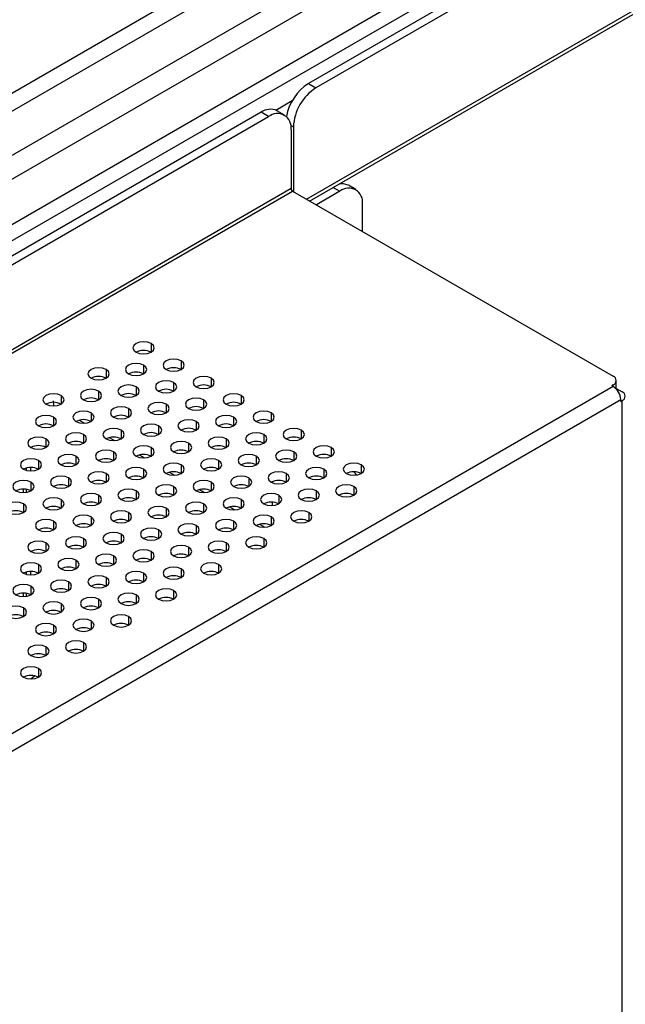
# Model space of a CAD drawing. Header units: millimetres. Extents: x 0 to 1118, y 0 to 864.
# Tile 231 of 254: x 959 to 969, y 729 to 744. Entities that reach past the tile are written whole.
import ezdxf

# ---------------------------------------------------------------- set-up
doc = ezdxf.new("R2010")
doc.units = ezdxf.units.MM

msp = doc.modelspace()

# ---------------------------------------------------------------- linework, layer by layer
at = {"color": 7, "linetype": 'Continuous', "lineweight": 25}
for p, q in [((992.79, 759.728), (963.775, 742.978)), ((992.908, 759.66), (963.893, 742.91)), ((963.795, 741.134), (993.227, 758.125)), ((971.659, 750.063), (948.752, 736.839)), ((948.84, 736.611), (971.747, 749.835)), ((969.394, 747.779), (949.247, 736.149)), ((949.366, 735.845), (968.749, 747.034)), ((967.556, 745.633), (942.363, 731.09)), ((967.632, 745.422), (942.439, 730.878)), ((963.775, 742.978), (963.893, 742.91)), ((963.032, 742.528), (897.743, 704.837)), ((963.15, 742.46), (963.032, 742.528)), ((963.4, 742.484), (963.282, 742.552)), ((897.861, 704.769), (963.15, 742.46)), ((963.504, 742.255), (963.504, 741.33)), ((963.539, 742.298), (963.539, 741.282)), ((963.504, 741.33), (897.507, 703.231)), ((897.531, 703.19), (963.527, 741.289)), ((963.527, 741.289), (968.56, 738.384)), ((964.27, 741.288), (963.9, 741.074)), ((964.52, 741.313), (964.402, 741.381)), ((964.623, 740.656), (964.623, 741.084)), ((968.56, 738.221), (902.846, 700.285)), ((968.56, 738.248), (968.536, 738.234)), ((968.536, 738.234), (968.56, 738.221)), ((968.608, 738.18), (968.608, 738.316)), ((968.608, 738.193), (968.701, 738.139)), ((902.964, 700.081), (968.677, 738.017)), ((968.677, 737.989), (968.677, 738.017)), ((968.677, 737.989), (968.701, 738.003)), ((968.701, 656.921), (968.701, 738.003)), ((959.349, 736.906), (959.349, 736.944)), ((959.42, 736.897), (959.42, 736.953)), ((963.209, 736.729), (963.209, 736.712)), ((959.296, 736.613), (959.296, 736.556)), ((959.349, 736.56), (959.349, 736.609)), ((959.42, 736.584), (959.42, 736.585)), ((963.209, 736.408), (963.209, 736.353)), ((959.296, 736.248), (959.296, 736.241)), ((959.349, 735.273), (959.349, 735.311)), ((959.42, 735.264), (959.42, 735.32)), ((959.296, 734.98), (959.296, 734.924)), ((959.349, 734.927), (959.349, 734.976)), ((959.42, 734.951), (959.42, 734.952))]:
    msp.add_line(p, q, dxfattribs=at)
at = {"color": 8, "linetype": 'Continuous', "lineweight": 25}
for p, q in [((963.746, 741.163), (993.261, 758.201)), ((963.265, 742.561), (963.522, 742.71)), ((963.499, 742.321), (963.539, 742.298)), ((964.165, 741.348), (964.27, 741.288)), ((961.306, 738.898), (961.306, 738.762)), ((960.599, 738.49), (960.599, 738.353)), ((961.188, 738.558), (961.188, 738.421)), ((961.777, 738.626), (961.777, 738.49)), ((962.249, 738.353), (962.249, 738.217)), ((961.07, 738.217), (961.07, 738.081)), ((961.659, 738.285), (961.659, 738.149)), ((968.56, 738.221), (968.56, 738.248)), ((959.892, 738.081), (959.892, 737.945)), ((960.481, 738.149), (960.481, 738.013)), ((962.72, 738.081), (962.72, 737.945)), ((959.78, 737.918), (959.773, 738)), ((960.952, 737.877), (960.952, 737.741)), ((961.542, 737.945), (961.542, 737.809)), ((962.131, 738.013), (962.131, 737.877)), ((959.774, 737.741), (959.774, 737.605)), ((960.363, 737.809), (960.363, 737.673)), ((962.602, 737.741), (962.602, 737.605)), ((963.191, 737.809), (963.191, 737.673)), ((960.178, 737.693), (960.261, 737.645)), ((961.424, 737.605), (961.424, 737.469)), ((962.013, 737.673), (962.013, 737.537)), ((959.656, 737.401), (959.656, 737.265)), ((960.245, 737.469), (960.245, 737.333)), ((960.65, 737.421), (960.733, 737.373)), ((960.834, 737.537), (960.834, 737.401)), ((962.484, 737.401), (962.484, 737.265)), ((963.074, 737.469), (963.074, 737.333)), ((963.663, 737.537), (963.663, 737.401)), ((961.306, 737.265), (961.306, 737.129)), ((961.895, 737.333), (961.895, 737.197)), ((964.134, 737.265), (964.134, 737.129)), ((960.127, 737.129), (960.127, 736.993)), ((960.717, 737.197), (960.717, 737.061)), ((961.121, 737.149), (961.204, 737.101)), ((962.956, 737.129), (962.956, 736.993)), ((963.545, 737.197), (963.545, 737.061)), ((959.538, 737.061), (959.538, 736.925)), ((961.777, 736.993), (961.777, 736.857)), ((962.366, 737.061), (962.366, 736.925)), ((964.606, 736.993), (964.606, 736.857)), ((960.009, 736.789), (960.009, 736.653)), ((960.599, 736.857), (960.599, 736.721)), ((961.188, 736.925), (961.188, 736.789)), ((961.592, 736.877), (961.675, 736.829)), ((962.838, 736.789), (962.838, 736.653)), ((963.427, 736.857), (963.427, 736.721)), ((964.016, 736.925), (964.016, 736.789)), ((959.42, 736.721), (959.42, 736.585)), ((961.659, 736.653), (961.659, 736.517)), ((962.249, 736.721), (962.249, 736.585)), ((964.488, 736.653), (964.488, 736.517)), ((960.481, 736.517), (960.481, 736.38)), ((961.07, 736.585), (961.07, 736.448)), ((962.064, 736.605), (962.146, 736.557)), ((963.309, 736.517), (963.309, 736.38)), ((963.899, 736.585), (963.899, 736.448)), ((959.302, 736.38), (959.302, 736.244)), ((959.892, 736.448), (959.892, 736.312)), ((962.131, 736.38), (962.131, 736.244)), ((962.535, 736.332), (962.618, 736.285)), ((962.72, 736.448), (962.72, 736.312)), ((960.363, 736.176), (960.363, 736.04)), ((960.952, 736.244), (960.952, 736.108)), ((961.542, 736.312), (961.542, 736.176)), ((963.191, 736.176), (963.191, 736.04)), ((963.781, 736.244), (963.781, 736.108)), ((959.774, 736.108), (959.774, 735.972)), ((962.013, 736.04), (962.013, 735.904)), ((962.602, 736.108), (962.602, 735.972)), ((963.006, 736.06), (963.089, 736.013)), ((960.834, 735.904), (960.834, 735.768)), ((961.424, 735.972), (961.424, 735.836)), ((959.656, 735.768), (959.656, 735.632)), ((960.245, 735.836), (960.245, 735.7)), ((961.895, 735.7), (961.895, 735.564)), ((962.484, 735.768), (962.484, 735.632)), ((963.074, 735.836), (963.074, 735.7)), ((960.717, 735.564), (960.717, 735.428)), ((961.306, 735.632), (961.306, 735.496)), ((959.538, 735.428), (959.538, 735.292)), ((960.127, 735.496), (960.127, 735.36)), ((962.366, 735.428), (962.366, 735.292)), ((961.188, 735.292), (961.188, 735.156)), ((961.777, 735.36), (961.777, 735.224)), ((959.42, 735.088), (959.42, 734.952)), ((960.009, 735.156), (960.009, 735.02)), ((960.599, 735.224), (960.599, 735.088)), ((961.07, 734.952), (961.07, 734.816)), ((961.659, 735.02), (961.659, 734.884)), ((959.892, 734.816), (959.892, 734.68)), ((960.481, 734.884), (960.481, 734.748)), ((959.302, 734.748), (959.302, 734.612)), ((959.774, 734.475), (959.774, 734.339)), ((960.363, 734.544), (960.363, 734.407)), ((960.952, 734.612), (960.952, 734.475)), ((960.245, 734.203), (960.245, 734.067)), ((959.656, 734.135), (959.656, 733.999)), ((959.538, 733.795), (959.538, 733.659)), ((959.42, 733.631), (959.477, 733.681))]:
    msp.add_line(p, q, dxfattribs=at)
at = {"color": 7, "linetype": 'Continuous', "lineweight": 25, "flags": 128}
for points in [[(961.306, 738.898), (961.252, 738.919), (961.188, 738.926), (961.124, 738.919), (961.07, 738.898), (961.034, 738.866), (961.021, 738.83), (961.034, 738.793), (961.07, 738.762)], [(961.07, 738.762), (961.124, 738.741), (961.188, 738.733), (961.252, 738.741), (961.306, 738.762), (961.342, 738.793), (961.355, 738.83), (961.342, 738.866), (961.306, 738.898)], [(961.777, 738.626), (961.723, 738.646), (961.659, 738.654), (961.596, 738.646), (961.542, 738.626), (961.505, 738.594), (961.493, 738.558), (961.505, 738.521), (961.542, 738.49)], [(960.599, 738.49), (960.545, 738.51), (960.481, 738.518), (960.417, 738.51), (960.363, 738.49), (960.327, 738.458), (960.314, 738.421), (960.327, 738.385), (960.363, 738.353)], [(960.363, 738.353), (960.417, 738.333), (960.481, 738.325), (960.545, 738.333), (960.599, 738.353), (960.635, 738.385), (960.648, 738.421), (960.635, 738.458), (960.599, 738.49)], [(961.188, 738.558), (961.134, 738.578), (961.07, 738.586), (961.006, 738.578), (960.952, 738.558), (960.916, 738.526), (960.903, 738.49), (960.916, 738.453), (960.952, 738.421)], [(960.952, 738.421), (961.006, 738.401), (961.07, 738.393), (961.134, 738.401), (961.188, 738.421), (961.224, 738.453), (961.237, 738.49), (961.224, 738.526), (961.188, 738.558)], [(961.542, 738.49), (961.596, 738.469), (961.659, 738.461), (961.723, 738.469), (961.777, 738.49), (961.813, 738.521), (961.826, 738.558), (961.813, 738.594), (961.777, 738.626)], [(962.249, 738.353), (962.195, 738.374), (962.131, 738.382), (962.067, 738.374), (962.013, 738.353), (961.977, 738.322), (961.964, 738.285), (961.977, 738.249), (962.013, 738.217)], [(962.013, 738.217), (962.067, 738.197), (962.131, 738.189), (962.195, 738.197), (962.249, 738.217), (962.285, 738.249), (962.297, 738.285), (962.285, 738.322), (962.249, 738.353)], [(960.481, 738.149), (960.427, 738.17), (960.363, 738.178), (960.299, 738.17), (960.245, 738.149), (960.209, 738.118), (960.196, 738.081), (960.209, 738.044), (960.245, 738.013)], [(961.07, 738.217), (961.016, 738.238), (960.952, 738.246), (960.888, 738.238), (960.834, 738.217), (960.798, 738.186), (960.786, 738.149), (960.798, 738.113), (960.834, 738.081)], [(960.834, 738.081), (960.888, 738.06), (960.952, 738.053), (961.016, 738.06), (961.07, 738.081), (961.106, 738.113), (961.119, 738.149), (961.106, 738.186), (961.07, 738.217)], [(961.659, 738.285), (961.605, 738.306), (961.542, 738.314), (961.478, 738.306), (961.424, 738.285), (961.388, 738.254), (961.375, 738.217), (961.388, 738.181), (961.424, 738.149)], [(961.424, 738.149), (961.478, 738.128), (961.542, 738.121), (961.605, 738.128), (961.659, 738.149), (961.695, 738.181), (961.708, 738.217), (961.695, 738.254), (961.659, 738.285)], [(959.892, 738.081), (959.838, 738.102), (959.774, 738.109), (959.71, 738.102), (959.656, 738.081), (959.62, 738.05), (959.607, 738.013), (959.62, 737.976), (959.656, 737.945)], [(959.656, 737.945), (959.71, 737.924), (959.774, 737.917), (959.838, 737.924), (959.892, 737.945), (959.928, 737.976), (959.94, 738.013), (959.928, 738.05), (959.892, 738.081)], [(960.245, 738.013), (960.299, 737.992), (960.363, 737.985), (960.427, 737.992), (960.481, 738.013), (960.517, 738.044), (960.53, 738.081), (960.517, 738.118), (960.481, 738.149)], [(962.131, 738.013), (962.077, 738.034), (962.013, 738.041), (961.949, 738.034), (961.895, 738.013), (961.859, 737.982), (961.846, 737.945), (961.859, 737.908), (961.895, 737.877)], [(962.72, 738.081), (962.666, 738.102), (962.602, 738.109), (962.538, 738.102), (962.484, 738.081), (962.448, 738.05), (962.435, 738.013), (962.448, 737.976), (962.484, 737.945)], [(962.484, 737.945), (962.538, 737.924), (962.602, 737.917), (962.666, 737.924), (962.72, 737.945), (962.756, 737.976), (962.769, 738.013), (962.756, 738.05), (962.72, 738.081)], [(960.952, 737.877), (960.898, 737.898), (960.834, 737.905), (960.771, 737.898), (960.717, 737.877), (960.68, 737.846), (960.668, 737.809), (960.68, 737.772), (960.717, 737.741)], [(960.717, 737.741), (960.771, 737.72), (960.834, 737.713), (960.898, 737.72), (960.952, 737.741), (960.988, 737.772), (961.001, 737.809), (960.988, 737.846), (960.952, 737.877)], [(961.542, 737.945), (961.487, 737.966), (961.424, 737.973), (961.36, 737.966), (961.306, 737.945), (961.27, 737.914), (961.257, 737.877), (961.27, 737.84), (961.306, 737.809)], [(961.306, 737.809), (961.36, 737.788), (961.424, 737.781), (961.487, 737.788), (961.542, 737.809), (961.578, 737.84), (961.59, 737.877), (961.578, 737.914), (961.542, 737.945)], [(961.895, 737.877), (961.949, 737.856), (962.013, 737.849), (962.077, 737.856), (962.131, 737.877), (962.167, 737.908), (962.18, 737.945), (962.167, 737.982), (962.131, 738.013)], [(959.774, 737.741), (959.72, 737.762), (959.656, 737.769), (959.592, 737.762), (959.538, 737.741), (959.502, 737.71), (959.489, 737.673), (959.502, 737.636), (959.538, 737.605)], [(959.538, 737.605), (959.592, 737.584), (959.656, 737.577), (959.72, 737.584), (959.774, 737.605), (959.81, 737.636), (959.823, 737.673), (959.81, 737.71), (959.774, 737.741)], [(960.363, 737.809), (960.309, 737.83), (960.245, 737.837), (960.181, 737.83), (960.127, 737.809), (960.091, 737.778), (960.078, 737.741), (960.091, 737.704), (960.127, 737.673)], [(960.127, 737.673), (960.181, 737.652), (960.245, 737.645), (960.309, 737.652), (960.363, 737.673), (960.399, 737.704), (960.412, 737.741), (960.399, 737.778), (960.363, 737.809)], [(962.602, 737.741), (962.548, 737.762), (962.484, 737.769), (962.421, 737.762), (962.366, 737.741), (962.33, 737.71), (962.318, 737.673), (962.33, 737.636), (962.366, 737.605)], [(962.366, 737.605), (962.421, 737.584), (962.484, 737.577), (962.548, 737.584), (962.602, 737.605), (962.638, 737.636), (962.651, 737.673), (962.638, 737.71), (962.602, 737.741)], [(963.191, 737.809), (963.137, 737.83), (963.074, 737.837), (963.01, 737.83), (962.956, 737.809), (962.92, 737.778), (962.907, 737.741), (962.92, 737.704), (962.956, 737.673)], [(962.956, 737.673), (963.01, 737.652), (963.074, 737.645), (963.137, 737.652), (963.191, 737.673), (963.228, 737.704), (963.24, 737.741), (963.228, 737.778), (963.191, 737.809)], [(960.834, 737.537), (960.78, 737.558), (960.717, 737.565), (960.653, 737.558), (960.599, 737.537), (960.563, 737.506), (960.55, 737.469), (960.563, 737.432), (960.599, 737.401)], [(961.424, 737.605), (961.37, 737.626), (961.306, 737.633), (961.242, 737.626), (961.188, 737.605), (961.152, 737.574), (961.139, 737.537), (961.152, 737.5), (961.188, 737.469)], [(961.188, 737.469), (961.242, 737.448), (961.306, 737.441), (961.37, 737.448), (961.424, 737.469), (961.46, 737.5), (961.472, 737.537), (961.46, 737.574), (961.424, 737.605)], [(962.013, 737.673), (961.959, 737.694), (961.895, 737.701), (961.831, 737.694), (961.777, 737.673), (961.741, 737.642), (961.728, 737.605), (961.741, 737.568), (961.777, 737.537)], [(961.777, 737.537), (961.831, 737.516), (961.895, 737.509), (961.959, 737.516), (962.013, 737.537), (962.049, 737.568), (962.062, 737.605), (962.049, 737.642), (962.013, 737.673)], [(963.663, 737.537), (963.609, 737.558), (963.545, 737.565), (963.481, 737.558), (963.427, 737.537), (963.391, 737.506), (963.378, 737.469), (963.391, 737.432), (963.427, 737.401)], [(959.656, 737.401), (959.602, 737.422), (959.538, 737.429), (959.474, 737.422), (959.42, 737.401), (959.384, 737.37), (959.371, 737.333), (959.384, 737.296), (959.42, 737.265)], [(959.42, 737.265), (959.474, 737.244), (959.538, 737.237), (959.602, 737.244), (959.656, 737.265), (959.692, 737.296), (959.705, 737.333), (959.692, 737.37), (959.656, 737.401)], [(960.245, 737.469), (960.191, 737.49), (960.127, 737.497), (960.064, 737.49), (960.009, 737.469), (959.973, 737.438), (959.961, 737.401), (959.973, 737.364), (960.009, 737.333)], [(960.009, 737.333), (960.064, 737.312), (960.127, 737.305), (960.191, 737.312), (960.245, 737.333), (960.281, 737.364), (960.294, 737.401), (960.281, 737.438), (960.245, 737.469)], [(960.599, 737.401), (960.653, 737.38), (960.717, 737.373), (960.78, 737.38), (960.834, 737.401), (960.871, 737.432), (960.883, 737.469), (960.871, 737.506), (960.834, 737.537)], [(962.484, 737.401), (962.43, 737.422), (962.366, 737.429), (962.303, 737.422), (962.249, 737.401), (962.212, 737.37), (962.2, 737.333), (962.212, 737.296), (962.249, 737.265)], [(962.249, 737.265), (962.303, 737.244), (962.366, 737.237), (962.43, 737.244), (962.484, 737.265), (962.52, 737.296), (962.533, 737.333), (962.52, 737.37), (962.484, 737.401)], [(963.074, 737.469), (963.019, 737.49), (962.956, 737.497), (962.892, 737.49), (962.838, 737.469), (962.802, 737.438), (962.789, 737.401), (962.802, 737.364), (962.838, 737.333)], [(962.838, 737.333), (962.892, 737.312), (962.956, 737.305), (963.019, 737.312), (963.074, 737.333), (963.11, 737.364), (963.122, 737.401), (963.11, 737.438), (963.074, 737.469)], [(963.427, 737.401), (963.481, 737.38), (963.545, 737.373), (963.609, 737.38), (963.663, 737.401), (963.699, 737.432), (963.712, 737.469), (963.699, 737.506), (963.663, 737.537)], [(961.306, 737.265), (961.252, 737.286), (961.188, 737.293), (961.124, 737.286), (961.07, 737.265), (961.034, 737.234), (961.021, 737.197), (961.034, 737.16), (961.07, 737.129)], [(961.07, 737.129), (961.124, 737.108), (961.188, 737.101), (961.252, 737.108), (961.306, 737.129), (961.342, 737.16), (961.355, 737.197), (961.342, 737.234), (961.306, 737.265)], [(961.895, 737.333), (961.841, 737.354), (961.777, 737.361), (961.713, 737.354), (961.659, 737.333), (961.623, 737.302), (961.611, 737.265), (961.623, 737.228), (961.659, 737.197)], [(961.659, 737.197), (961.713, 737.176), (961.777, 737.169), (961.841, 737.176), (961.895, 737.197), (961.931, 737.228), (961.944, 737.265), (961.931, 737.302), (961.895, 737.333)], [(964.134, 737.265), (964.08, 737.286), (964.016, 737.293), (963.953, 737.286), (963.899, 737.265), (963.862, 737.234), (963.85, 737.197), (963.862, 737.16), (963.899, 737.129)], [(963.899, 737.129), (963.953, 737.108), (964.016, 737.101), (964.08, 737.108), (964.134, 737.129), (964.17, 737.16), (964.183, 737.197), (964.17, 737.234), (964.134, 737.265)], [(959.538, 737.061), (959.484, 737.082), (959.42, 737.089), (959.356, 737.082), (959.302, 737.061), (959.266, 737.03), (959.254, 736.993), (959.266, 736.956), (959.302, 736.925)], [(960.127, 737.129), (960.073, 737.15), (960.009, 737.157), (959.946, 737.15), (959.892, 737.129), (959.855, 737.098), (959.843, 737.061), (959.855, 737.024), (959.892, 736.993)], [(959.892, 736.993), (959.946, 736.972), (960.009, 736.965), (960.073, 736.972), (960.127, 736.993), (960.163, 737.024), (960.176, 737.061), (960.163, 737.098), (960.127, 737.129)], [(960.717, 737.197), (960.662, 737.218), (960.599, 737.225), (960.535, 737.218), (960.481, 737.197), (960.445, 737.166), (960.432, 737.129), (960.445, 737.092), (960.481, 737.061)], [(960.481, 737.061), (960.535, 737.04), (960.599, 737.033), (960.662, 737.04), (960.717, 737.061), (960.753, 737.092), (960.765, 737.129), (960.753, 737.166), (960.717, 737.197)], [(962.366, 737.061), (962.312, 737.082), (962.249, 737.089), (962.185, 737.082), (962.131, 737.061), (962.095, 737.03), (962.082, 736.993), (962.095, 736.956), (962.131, 736.925)], [(962.956, 737.129), (962.902, 737.15), (962.838, 737.157), (962.774, 737.15), (962.72, 737.129), (962.684, 737.098), (962.671, 737.061), (962.684, 737.024), (962.72, 736.993)], [(962.72, 736.993), (962.774, 736.972), (962.838, 736.965), (962.902, 736.972), (962.956, 736.993), (962.992, 737.024), (963.005, 737.061), (962.992, 737.098), (962.956, 737.129)], [(963.545, 737.197), (963.491, 737.218), (963.427, 737.225), (963.363, 737.218), (963.309, 737.197), (963.273, 737.166), (963.26, 737.129), (963.273, 737.092), (963.309, 737.061)], [(963.309, 737.061), (963.363, 737.04), (963.427, 737.033), (963.491, 737.04), (963.545, 737.061), (963.581, 737.092), (963.594, 737.129), (963.581, 737.166), (963.545, 737.197)], [(959.302, 736.925), (959.356, 736.904), (959.42, 736.897), (959.484, 736.904), (959.538, 736.925), (959.574, 736.956), (959.587, 736.993), (959.574, 737.03), (959.538, 737.061)], [(961.188, 736.925), (961.134, 736.946), (961.07, 736.953), (961.006, 736.946), (960.952, 736.925), (960.916, 736.894), (960.903, 736.857), (960.916, 736.82), (960.952, 736.789)], [(961.777, 736.993), (961.723, 737.014), (961.659, 737.021), (961.596, 737.014), (961.542, 736.993), (961.505, 736.962), (961.493, 736.925), (961.505, 736.888), (961.542, 736.857)], [(961.542, 736.857), (961.596, 736.836), (961.659, 736.829), (961.723, 736.836), (961.777, 736.857), (961.813, 736.888), (961.826, 736.925), (961.813, 736.962), (961.777, 736.993)], [(962.131, 736.925), (962.185, 736.904), (962.249, 736.897), (962.312, 736.904), (962.366, 736.925), (962.403, 736.956), (962.415, 736.993), (962.403, 737.03), (962.366, 737.061)], [(964.016, 736.925), (963.962, 736.946), (963.899, 736.953), (963.835, 736.946), (963.781, 736.925), (963.745, 736.894), (963.732, 736.857), (963.745, 736.82), (963.781, 736.789)], [(964.606, 736.993), (964.552, 737.014), (964.488, 737.021), (964.424, 737.014), (964.37, 736.993), (964.334, 736.962), (964.321, 736.925), (964.334, 736.888), (964.37, 736.857)], [(964.37, 736.857), (964.424, 736.836), (964.488, 736.829), (964.552, 736.836), (964.606, 736.857), (964.642, 736.888), (964.654, 736.925), (964.642, 736.962), (964.606, 736.993)], [(960.009, 736.789), (959.955, 736.81), (959.892, 736.817), (959.828, 736.81), (959.774, 736.789), (959.738, 736.757), (959.725, 736.721), (959.738, 736.684), (959.774, 736.653)], [(959.774, 736.653), (959.828, 736.632), (959.892, 736.624), (959.955, 736.632), (960.009, 736.653), (960.046, 736.684), (960.058, 736.721), (960.046, 736.757), (960.009, 736.789)], [(960.599, 736.857), (960.545, 736.878), (960.481, 736.885), (960.417, 736.878), (960.363, 736.857), (960.327, 736.825), (960.314, 736.789), (960.327, 736.752), (960.363, 736.721)], [(960.363, 736.721), (960.417, 736.7), (960.481, 736.692), (960.545, 736.7), (960.599, 736.721), (960.635, 736.752), (960.648, 736.789), (960.635, 736.825), (960.599, 736.857)], [(960.952, 736.789), (961.006, 736.768), (961.07, 736.76), (961.134, 736.768), (961.188, 736.789), (961.224, 736.82), (961.237, 736.857), (961.224, 736.894), (961.188, 736.925)], [(962.838, 736.789), (962.784, 736.81), (962.72, 736.817), (962.656, 736.81), (962.602, 736.789), (962.566, 736.757), (962.553, 736.721), (962.566, 736.684), (962.602, 736.653)], [(962.602, 736.653), (962.656, 736.632), (962.72, 736.624), (962.784, 736.632), (962.838, 736.653), (962.874, 736.684), (962.887, 736.721), (962.874, 736.757), (962.838, 736.789)], [(963.427, 736.857), (963.373, 736.878), (963.309, 736.885), (963.245, 736.878), (963.191, 736.857), (963.155, 736.825), (963.143, 736.789), (963.155, 736.752), (963.191, 736.721)], [(963.191, 736.721), (963.245, 736.7), (963.309, 736.692), (963.373, 736.7), (963.427, 736.721), (963.463, 736.752), (963.476, 736.789), (963.463, 736.825), (963.427, 736.857)], [(963.781, 736.789), (963.835, 736.768), (963.899, 736.76), (963.962, 736.768), (964.016, 736.789), (964.053, 736.82), (964.065, 736.857), (964.053, 736.894), (964.016, 736.925)], [(964.537, 736.833), (964.509, 736.86), (964.487, 736.885)], [(959.42, 736.721), (959.366, 736.741), (959.302, 736.749), (959.239, 736.741), (959.184, 736.721), (959.148, 736.689), (959.136, 736.653), (959.148, 736.616), (959.184, 736.585)], [(959.184, 736.585), (959.239, 736.564), (959.302, 736.556), (959.366, 736.564), (959.42, 736.585), (959.456, 736.616), (959.469, 736.653), (959.456, 736.689), (959.42, 736.721)], [(961.659, 736.653), (961.605, 736.673), (961.542, 736.681), (961.478, 736.673), (961.424, 736.653), (961.388, 736.621), (961.375, 736.585), (961.388, 736.548), (961.424, 736.517)], [(961.424, 736.517), (961.478, 736.496), (961.542, 736.488), (961.605, 736.496), (961.659, 736.517), (961.695, 736.548), (961.708, 736.585), (961.695, 736.621), (961.659, 736.653)], [(962.249, 736.721), (962.195, 736.741), (962.131, 736.749), (962.067, 736.741), (962.013, 736.721), (961.977, 736.689), (961.964, 736.653), (961.977, 736.616), (962.013, 736.585)], [(962.013, 736.585), (962.067, 736.564), (962.131, 736.556), (962.195, 736.564), (962.249, 736.585), (962.285, 736.616), (962.297, 736.653), (962.285, 736.689), (962.249, 736.721)], [(964.488, 736.653), (964.434, 736.673), (964.37, 736.681), (964.306, 736.673), (964.252, 736.653), (964.216, 736.621), (964.203, 736.585), (964.216, 736.548), (964.252, 736.517)], [(964.252, 736.517), (964.306, 736.496), (964.37, 736.488), (964.434, 736.496), (964.488, 736.517), (964.524, 736.548), (964.537, 736.585), (964.524, 736.621), (964.488, 736.653)], [(959.892, 736.448), (959.838, 736.469), (959.774, 736.477), (959.71, 736.469), (959.656, 736.448), (959.62, 736.417), (959.607, 736.38), (959.62, 736.344), (959.656, 736.312)], [(960.481, 736.517), (960.427, 736.537), (960.363, 736.545), (960.299, 736.537), (960.245, 736.517), (960.209, 736.485), (960.196, 736.448), (960.209, 736.412), (960.245, 736.38)], [(960.245, 736.38), (960.299, 736.36), (960.363, 736.352), (960.427, 736.36), (960.481, 736.38), (960.517, 736.412), (960.53, 736.448), (960.517, 736.485), (960.481, 736.517)], [(961.07, 736.585), (961.016, 736.605), (960.952, 736.613), (960.888, 736.605), (960.834, 736.585), (960.798, 736.553), (960.786, 736.517), (960.798, 736.48), (960.834, 736.448)], [(960.834, 736.448), (960.888, 736.428), (960.952, 736.42), (961.016, 736.428), (961.07, 736.448), (961.106, 736.48), (961.119, 736.517), (961.106, 736.553), (961.07, 736.585)], [(962.72, 736.448), (962.666, 736.469), (962.602, 736.477), (962.538, 736.469), (962.484, 736.448), (962.448, 736.417), (962.435, 736.38), (962.448, 736.344), (962.484, 736.312)], [(963.309, 736.517), (963.255, 736.537), (963.191, 736.545), (963.128, 736.537), (963.074, 736.517), (963.037, 736.485), (963.025, 736.448), (963.037, 736.412), (963.074, 736.38)], [(963.074, 736.38), (963.128, 736.36), (963.191, 736.352), (963.255, 736.36), (963.309, 736.38), (963.345, 736.412), (963.358, 736.448), (963.345, 736.485), (963.309, 736.517)], [(963.899, 736.585), (963.844, 736.605), (963.781, 736.613), (963.717, 736.605), (963.663, 736.585), (963.627, 736.553), (963.614, 736.517), (963.627, 736.48), (963.663, 736.448)], [(963.663, 736.448), (963.717, 736.428), (963.781, 736.42), (963.844, 736.428), (963.899, 736.448), (963.935, 736.48), (963.947, 736.517), (963.935, 736.553), (963.899, 736.585)], [(959.302, 736.38), (959.248, 736.401), (959.184, 736.409), (959.121, 736.401), (959.067, 736.38), (959.031, 736.349), (959.018, 736.312), (959.031, 736.276), (959.067, 736.244)], [(959.067, 736.244), (959.121, 736.224), (959.184, 736.216), (959.248, 736.224), (959.302, 736.244), (959.338, 736.276), (959.351, 736.312), (959.338, 736.349), (959.302, 736.38)], [(959.656, 736.312), (959.71, 736.292), (959.774, 736.284), (959.838, 736.292), (959.892, 736.312), (959.928, 736.344), (959.94, 736.38), (959.928, 736.417), (959.892, 736.448)], [(961.542, 736.312), (961.487, 736.333), (961.424, 736.341), (961.36, 736.333), (961.306, 736.312), (961.27, 736.281), (961.257, 736.244), (961.27, 736.208), (961.306, 736.176)], [(962.131, 736.38), (962.077, 736.401), (962.013, 736.409), (961.949, 736.401), (961.895, 736.38), (961.859, 736.349), (961.846, 736.312), (961.859, 736.276), (961.895, 736.244)], [(961.895, 736.244), (961.949, 736.224), (962.013, 736.216), (962.077, 736.224), (962.131, 736.244), (962.167, 736.276), (962.18, 736.312), (962.167, 736.349), (962.131, 736.38)], [(962.484, 736.312), (962.538, 736.292), (962.602, 736.284), (962.666, 736.292), (962.72, 736.312), (962.756, 736.344), (962.769, 736.38), (962.756, 736.417), (962.72, 736.448)], [(960.363, 736.176), (960.309, 736.197), (960.245, 736.205), (960.181, 736.197), (960.127, 736.176), (960.091, 736.145), (960.078, 736.108), (960.091, 736.071), (960.127, 736.04)], [(960.127, 736.04), (960.181, 736.019), (960.245, 736.012), (960.309, 736.019), (960.363, 736.04), (960.399, 736.071), (960.412, 736.108), (960.399, 736.145), (960.363, 736.176)], [(960.952, 736.244), (960.898, 736.265), (960.834, 736.273), (960.771, 736.265), (960.717, 736.244), (960.68, 736.213), (960.668, 736.176), (960.68, 736.14), (960.717, 736.108)], [(960.717, 736.108), (960.771, 736.087), (960.834, 736.08), (960.898, 736.087), (960.952, 736.108), (960.988, 736.14), (961.001, 736.176), (960.988, 736.213), (960.952, 736.244)], [(961.306, 736.176), (961.36, 736.155), (961.424, 736.148), (961.487, 736.155), (961.542, 736.176), (961.578, 736.208), (961.59, 736.244), (961.578, 736.281), (961.542, 736.312)], [(963.191, 736.176), (963.137, 736.197), (963.074, 736.205), (963.01, 736.197), (962.956, 736.176), (962.92, 736.145), (962.907, 736.108), (962.92, 736.071), (962.956, 736.04)], [(962.956, 736.04), (963.01, 736.019), (963.074, 736.012), (963.137, 736.019), (963.191, 736.04), (963.228, 736.071), (963.24, 736.108), (963.228, 736.145), (963.191, 736.176)], [(963.781, 736.244), (963.727, 736.265), (963.663, 736.273), (963.599, 736.265), (963.545, 736.244), (963.509, 736.213), (963.496, 736.176), (963.509, 736.14), (963.545, 736.108)], [(963.545, 736.108), (963.599, 736.087), (963.663, 736.08), (963.727, 736.087), (963.781, 736.108), (963.817, 736.14), (963.829, 736.176), (963.817, 736.213), (963.781, 736.244)], [(959.774, 736.108), (959.72, 736.129), (959.656, 736.136), (959.592, 736.129), (959.538, 736.108), (959.502, 736.077), (959.489, 736.04), (959.502, 736.003), (959.538, 735.972)], [(959.538, 735.972), (959.592, 735.951), (959.656, 735.944), (959.72, 735.951), (959.774, 735.972), (959.81, 736.003), (959.823, 736.04), (959.81, 736.077), (959.774, 736.108)], [(962.013, 736.04), (961.959, 736.061), (961.895, 736.068), (961.831, 736.061), (961.777, 736.04), (961.741, 736.009), (961.728, 735.972), (961.741, 735.935), (961.777, 735.904)], [(961.777, 735.904), (961.831, 735.883), (961.895, 735.876), (961.959, 735.883), (962.013, 735.904), (962.049, 735.935), (962.062, 735.972), (962.049, 736.009), (962.013, 736.04)], [(962.602, 736.108), (962.548, 736.129), (962.484, 736.136), (962.421, 736.129), (962.366, 736.108), (962.33, 736.077), (962.318, 736.04), (962.33, 736.003), (962.366, 735.972)], [(962.366, 735.972), (962.421, 735.951), (962.484, 735.944), (962.548, 735.951), (962.602, 735.972), (962.638, 736.003), (962.651, 736.04), (962.638, 736.077), (962.602, 736.108)], [(960.245, 735.836), (960.191, 735.857), (960.127, 735.864), (960.064, 735.857), (960.009, 735.836), (959.973, 735.805), (959.961, 735.768), (959.973, 735.731), (960.009, 735.7)], [(960.834, 735.904), (960.78, 735.925), (960.717, 735.932), (960.653, 735.925), (960.599, 735.904), (960.563, 735.873), (960.55, 735.836), (960.563, 735.799), (960.599, 735.768)], [(960.599, 735.768), (960.653, 735.747), (960.717, 735.74), (960.78, 735.747), (960.834, 735.768), (960.871, 735.799), (960.883, 735.836), (960.871, 735.873), (960.834, 735.904)], [(961.424, 735.972), (961.37, 735.993), (961.306, 736), (961.242, 735.993), (961.188, 735.972), (961.152, 735.941), (961.139, 735.904), (961.152, 735.867), (961.188, 735.836)], [(961.188, 735.836), (961.242, 735.815), (961.306, 735.808), (961.37, 735.815), (961.424, 735.836), (961.46, 735.867), (961.472, 735.904), (961.46, 735.941), (961.424, 735.972)], [(963.074, 735.836), (963.019, 735.857), (962.956, 735.864), (962.892, 735.857), (962.838, 735.836), (962.802, 735.805), (962.789, 735.768), (962.802, 735.731), (962.838, 735.7)], [(959.656, 735.768), (959.602, 735.789), (959.538, 735.796), (959.474, 735.789), (959.42, 735.768), (959.384, 735.737), (959.371, 735.7), (959.384, 735.663), (959.42, 735.632)], [(959.42, 735.632), (959.474, 735.611), (959.538, 735.604), (959.602, 735.611), (959.656, 735.632), (959.692, 735.663), (959.705, 735.7), (959.692, 735.737), (959.656, 735.768)], [(960.009, 735.7), (960.064, 735.679), (960.127, 735.672), (960.191, 735.679), (960.245, 735.7), (960.281, 735.731), (960.294, 735.768), (960.281, 735.805), (960.245, 735.836)], [(961.895, 735.7), (961.841, 735.721), (961.777, 735.728), (961.713, 735.721), (961.659, 735.7), (961.623, 735.669), (961.611, 735.632), (961.623, 735.595), (961.659, 735.564)], [(961.659, 735.564), (961.713, 735.543), (961.777, 735.536), (961.841, 735.543), (961.895, 735.564), (961.931, 735.595), (961.944, 735.632), (961.931, 735.669), (961.895, 735.7)], [(962.484, 735.768), (962.43, 735.789), (962.366, 735.796), (962.303, 735.789), (962.249, 735.768), (962.212, 735.737), (962.2, 735.7), (962.212, 735.663), (962.249, 735.632)], [(962.249, 735.632), (962.303, 735.611), (962.366, 735.604), (962.43, 735.611), (962.484, 735.632), (962.52, 735.663), (962.533, 735.7), (962.52, 735.737), (962.484, 735.768)], [(962.838, 735.7), (962.892, 735.679), (962.956, 735.672), (963.019, 735.679), (963.074, 735.7), (963.11, 735.731), (963.122, 735.768), (963.11, 735.805), (963.074, 735.836)], [(960.717, 735.564), (960.662, 735.585), (960.599, 735.592), (960.535, 735.585), (960.481, 735.564), (960.445, 735.533), (960.432, 735.496), (960.445, 735.459), (960.481, 735.428)], [(960.481, 735.428), (960.535, 735.407), (960.599, 735.4), (960.662, 735.407), (960.717, 735.428), (960.753, 735.459), (960.765, 735.496), (960.753, 735.533), (960.717, 735.564)], [(961.306, 735.632), (961.252, 735.653), (961.188, 735.66), (961.124, 735.653), (961.07, 735.632), (961.034, 735.601), (961.021, 735.564), (961.034, 735.527), (961.07, 735.496)], [(961.07, 735.496), (961.124, 735.475), (961.188, 735.468), (961.252, 735.475), (961.306, 735.496), (961.342, 735.527), (961.355, 735.564), (961.342, 735.601), (961.306, 735.632)], [(959.538, 735.428), (959.484, 735.449), (959.42, 735.456), (959.356, 735.449), (959.302, 735.428), (959.266, 735.397), (959.254, 735.36), (959.266, 735.323), (959.302, 735.292)], [(959.302, 735.292), (959.356, 735.271), (959.42, 735.264), (959.484, 735.271), (959.538, 735.292), (959.574, 735.323), (959.587, 735.36), (959.574, 735.397), (959.538, 735.428)], [(960.127, 735.496), (960.073, 735.517), (960.009, 735.524), (959.946, 735.517), (959.892, 735.496), (959.855, 735.465), (959.843, 735.428), (959.855, 735.391), (959.892, 735.36)], [(959.892, 735.36), (959.946, 735.339), (960.009, 735.332), (960.073, 735.339), (960.127, 735.36), (960.163, 735.391), (960.176, 735.428), (960.163, 735.465), (960.127, 735.496)], [(961.777, 735.36), (961.723, 735.381), (961.659, 735.388), (961.596, 735.381), (961.542, 735.36), (961.505, 735.329), (961.493, 735.292), (961.505, 735.255), (961.542, 735.224)], [(962.366, 735.428), (962.312, 735.449), (962.249, 735.456), (962.185, 735.449), (962.131, 735.428), (962.095, 735.397), (962.082, 735.36), (962.095, 735.323), (962.131, 735.292)], [(962.131, 735.292), (962.185, 735.271), (962.249, 735.264), (962.312, 735.271), (962.366, 735.292), (962.403, 735.323), (962.415, 735.36), (962.403, 735.397), (962.366, 735.428)], [(960.599, 735.224), (960.545, 735.245), (960.481, 735.252), (960.417, 735.245), (960.363, 735.224), (960.327, 735.193), (960.314, 735.156), (960.327, 735.119), (960.363, 735.088)], [(961.188, 735.292), (961.134, 735.313), (961.07, 735.32), (961.006, 735.313), (960.952, 735.292), (960.916, 735.261), (960.903, 735.224), (960.916, 735.187), (960.952, 735.156)], [(960.952, 735.156), (961.006, 735.135), (961.07, 735.128), (961.134, 735.135), (961.188, 735.156), (961.224, 735.187), (961.237, 735.224), (961.224, 735.261), (961.188, 735.292)], [(961.542, 735.224), (961.596, 735.203), (961.659, 735.196), (961.723, 735.203), (961.777, 735.224), (961.813, 735.255), (961.826, 735.292), (961.813, 735.329), (961.777, 735.36)], [(959.42, 735.088), (959.366, 735.109), (959.302, 735.116), (959.239, 735.109), (959.184, 735.088), (959.148, 735.057), (959.136, 735.02), (959.148, 734.983), (959.184, 734.952)], [(959.184, 734.952), (959.239, 734.931), (959.302, 734.924), (959.366, 734.931), (959.42, 734.952), (959.456, 734.983), (959.469, 735.02), (959.456, 735.057), (959.42, 735.088)], [(960.009, 735.156), (959.955, 735.177), (959.892, 735.184), (959.828, 735.177), (959.774, 735.156), (959.738, 735.125), (959.725, 735.088), (959.738, 735.051), (959.774, 735.02)], [(959.774, 735.02), (959.828, 734.999), (959.892, 734.992), (959.955, 734.999), (960.009, 735.02), (960.046, 735.051), (960.058, 735.088), (960.046, 735.125), (960.009, 735.156)], [(960.363, 735.088), (960.417, 735.067), (960.481, 735.06), (960.545, 735.067), (960.599, 735.088), (960.635, 735.119), (960.648, 735.156), (960.635, 735.193), (960.599, 735.224)], [(961.07, 734.952), (961.016, 734.973), (960.952, 734.98), (960.888, 734.973), (960.834, 734.952), (960.798, 734.921), (960.786, 734.884), (960.798, 734.847), (960.834, 734.816)], [(960.834, 734.816), (960.888, 734.795), (960.952, 734.787), (961.016, 734.795), (961.07, 734.816), (961.106, 734.847), (961.119, 734.884), (961.106, 734.921), (961.07, 734.952)], [(961.659, 735.02), (961.605, 735.041), (961.542, 735.048), (961.478, 735.041), (961.424, 735.02), (961.388, 734.989), (961.375, 734.952), (961.388, 734.915), (961.424, 734.884)], [(961.424, 734.884), (961.478, 734.863), (961.542, 734.856), (961.605, 734.863), (961.659, 734.884), (961.695, 734.915), (961.708, 734.952), (961.695, 734.989), (961.659, 735.02)], [(959.302, 734.748), (959.248, 734.768), (959.184, 734.776), (959.121, 734.768), (959.067, 734.748), (959.031, 734.716), (959.018, 734.68), (959.031, 734.643), (959.067, 734.612)], [(959.892, 734.816), (959.838, 734.837), (959.774, 734.844), (959.71, 734.837), (959.656, 734.816), (959.62, 734.784), (959.607, 734.748), (959.62, 734.711), (959.656, 734.68)], [(959.656, 734.68), (959.71, 734.659), (959.774, 734.651), (959.838, 734.659), (959.892, 734.68), (959.928, 734.711), (959.94, 734.748), (959.928, 734.784), (959.892, 734.816)], [(960.481, 734.884), (960.427, 734.905), (960.363, 734.912), (960.299, 734.905), (960.245, 734.884), (960.209, 734.852), (960.196, 734.816), (960.209, 734.779), (960.245, 734.748)], [(960.245, 734.748), (960.299, 734.727), (960.363, 734.719), (960.427, 734.727), (960.481, 734.748), (960.517, 734.779), (960.53, 734.816), (960.517, 734.852), (960.481, 734.884)], [(959.067, 734.612), (959.121, 734.591), (959.184, 734.583), (959.248, 734.591), (959.302, 734.612), (959.338, 734.643), (959.351, 734.68), (959.338, 734.716), (959.302, 734.748)], [(960.952, 734.612), (960.898, 734.632), (960.834, 734.64), (960.771, 734.632), (960.717, 734.612), (960.68, 734.58), (960.668, 734.544), (960.68, 734.507), (960.717, 734.475)], [(959.774, 734.475), (959.72, 734.496), (959.656, 734.504), (959.592, 734.496), (959.538, 734.475), (959.502, 734.444), (959.489, 734.407), (959.502, 734.371), (959.538, 734.339)], [(959.538, 734.339), (959.592, 734.319), (959.656, 734.311), (959.72, 734.319), (959.774, 734.339), (959.81, 734.371), (959.823, 734.407), (959.81, 734.444), (959.774, 734.475)], [(960.363, 734.544), (960.309, 734.564), (960.245, 734.572), (960.181, 734.564), (960.127, 734.544), (960.091, 734.512), (960.078, 734.475), (960.091, 734.439), (960.127, 734.407)], [(960.127, 734.407), (960.181, 734.387), (960.245, 734.379), (960.309, 734.387), (960.363, 734.407), (960.399, 734.439), (960.412, 734.475), (960.399, 734.512), (960.363, 734.544)], [(960.717, 734.475), (960.771, 734.455), (960.834, 734.447), (960.898, 734.455), (960.952, 734.475), (960.988, 734.507), (961.001, 734.544), (960.988, 734.58), (960.952, 734.612)], [(959.656, 734.135), (959.602, 734.156), (959.538, 734.164), (959.474, 734.156), (959.42, 734.135), (959.384, 734.104), (959.371, 734.067), (959.384, 734.03), (959.42, 733.999)], [(960.245, 734.203), (960.191, 734.224), (960.127, 734.232), (960.064, 734.224), (960.009, 734.203), (959.973, 734.172), (959.961, 734.135), (959.973, 734.099), (960.009, 734.067)], [(960.009, 734.067), (960.064, 734.046), (960.127, 734.039), (960.191, 734.046), (960.245, 734.067), (960.281, 734.099), (960.294, 734.135), (960.281, 734.172), (960.245, 734.203)], [(959.42, 733.999), (959.474, 733.978), (959.538, 733.971), (959.602, 733.978), (959.656, 733.999), (959.692, 734.03), (959.705, 734.067), (959.692, 734.104), (959.656, 734.135)], [(959.538, 733.795), (959.484, 733.816), (959.42, 733.823), (959.356, 733.816), (959.302, 733.795), (959.266, 733.764), (959.254, 733.727), (959.266, 733.69), (959.302, 733.659)], [(959.302, 733.659), (959.356, 733.638), (959.42, 733.631), (959.484, 733.638), (959.538, 733.659), (959.574, 733.69), (959.587, 733.727), (959.574, 733.764), (959.538, 733.795)]]:
    msp.add_lwpolyline(points, dxfattribs=at)
at = {"color": 7, "linetype": 'Continuous', "lineweight": 25}
for centre, radius, start, end in [((964.193, 742.326), 0.774, 122.6452, 169.8649), ((964.307, 742.263), 0.768, 122.6055, 177.3945), ((963.179, 742.323), 0.251, 65.6929, 125.6176), ((963.288, 742.29), 0.218, 350.786, 129.2033), ((963.555, 741.332), 0.0512, 182.6055, 237.3945), ((964.306, 741.197), 0.207, 62.3899, 106.1002), ((964.408, 741.119), 0.218, 350.786, 129.2033), ((961.188, 738.534), 0.256, 62.61, 117.3846), ((961.659, 738.262), 0.256, 62.61, 117.3846), ((960.481, 738.126), 0.256, 62.61, 117.3846), ((961.07, 738.194), 0.256, 62.61, 117.3846), ((968.534, 738.316), 0.0728, 290.7834, 69.2166), ((961.542, 737.922), 0.256, 62.61, 117.3846), ((962.131, 737.99), 0.256, 62.61, 117.3846), ((968.422, 738.005), 0.256, 2.6055, 57.3945), ((960.363, 737.786), 0.256, 62.61, 117.3846), ((960.952, 737.854), 0.256, 62.61, 117.3846), ((968.675, 738.071), 0.0728, 290.7834, 69.2166), ((959.774, 737.718), 0.256, 62.61, 117.3846), ((962.013, 737.65), 0.256, 62.61, 117.3846), ((962.602, 737.718), 0.256, 62.61, 117.3846), ((960.834, 737.514), 0.256, 62.61, 117.3846), ((961.424, 737.582), 0.256, 62.61, 117.3846), ((959.656, 737.378), 0.256, 62.61, 117.3846), ((960.245, 737.446), 0.256, 62.61, 117.3846), ((961.895, 737.31), 0.256, 62.61, 117.3846), ((962.484, 737.378), 0.256, 62.61, 117.3846), ((963.074, 737.446), 0.256, 62.61, 117.3846), ((960.717, 737.173), 0.256, 62.61, 117.3846), ((961.306, 737.242), 0.256, 62.61, 117.3846), ((963.545, 737.173), 0.256, 62.61, 117.3846), ((959.538, 737.047), 0.248, 61.5906, 118.5652), ((960.127, 737.105), 0.256, 62.61, 117.3846), ((962.366, 737.037), 0.256, 62.61, 117.3846), ((962.956, 737.105), 0.256, 62.61, 117.3846), ((960.599, 736.833), 0.256, 62.61, 117.3846), ((961.188, 736.901), 0.256, 62.61, 117.3846), ((961.777, 736.969), 0.256, 62.61, 117.3846), ((963.427, 736.833), 0.256, 62.61, 117.3846), ((964.016, 736.901), 0.256, 62.61, 117.3846), ((959.42, 736.697), 0.256, 62.61, 117.3846), ((960.009, 736.765), 0.256, 62.61, 117.3846), ((962.249, 736.697), 0.256, 62.61, 117.3846), ((962.838, 736.765), 0.256, 62.61, 117.3846), ((961.07, 736.561), 0.256, 62.61, 117.3846), ((961.659, 736.629), 0.256, 62.61, 117.3846), ((963.899, 736.561), 0.256, 62.61, 117.3846), ((964.488, 736.629), 0.256, 62.61, 117.3846), ((959.892, 736.425), 0.256, 62.61, 117.3846), ((960.481, 736.493), 0.256, 62.61, 117.3846), ((962.72, 736.425), 0.256, 62.61, 117.3846), ((963.309, 736.493), 0.256, 62.61, 117.3846), ((959.302, 736.357), 0.256, 62.61, 117.3846), ((960.952, 736.221), 0.256, 62.61, 117.3846), ((961.542, 736.289), 0.256, 62.61, 117.3846), ((962.131, 736.357), 0.256, 62.61, 117.3846), ((963.781, 736.221), 0.256, 62.61, 117.3846), ((964.37, 736.289), 0.256, 62.61, 117.3846), ((959.774, 736.085), 0.256, 62.61, 117.3846), ((960.363, 736.153), 0.256, 62.61, 117.3846), ((962.602, 736.085), 0.256, 62.61, 117.3846), ((963.191, 736.153), 0.256, 62.61, 117.3846), ((959.184, 736.017), 0.256, 62.61, 117.3846), ((961.424, 735.949), 0.256, 62.61, 117.3846), ((962.013, 736.017), 0.256, 62.61, 117.3846), ((960.245, 735.813), 0.256, 62.61, 117.3846), ((960.834, 735.881), 0.256, 62.61, 117.3846), ((963.074, 735.813), 0.256, 62.61, 117.3846), ((963.663, 735.881), 0.256, 62.61, 117.3846), ((959.656, 735.745), 0.256, 62.61, 117.3846), ((961.306, 735.609), 0.256, 62.61, 117.3846), ((961.895, 735.677), 0.256, 62.61, 117.3846), ((962.484, 735.745), 0.256, 62.61, 117.3846), ((960.127, 735.473), 0.256, 62.61, 117.3846), ((960.717, 735.541), 0.256, 62.61, 117.3846), ((962.956, 735.473), 0.256, 62.61, 117.3846), ((959.538, 735.414), 0.248, 61.5906, 118.5652), ((961.777, 735.337), 0.256, 62.61, 117.3846), ((962.366, 735.405), 0.256, 62.61, 117.3846), ((960.009, 735.132), 0.256, 62.61, 117.3846), ((960.599, 735.2), 0.256, 62.61, 117.3846), ((961.188, 735.269), 0.256, 62.61, 117.3846), ((959.42, 735.064), 0.256, 62.61, 117.3846), ((961.659, 734.996), 0.256, 62.61, 117.3846), ((962.249, 735.064), 0.256, 62.61, 117.3846), ((960.481, 734.86), 0.256, 62.61, 117.3846), ((961.07, 734.928), 0.256, 62.61, 117.3846), ((959.302, 734.724), 0.256, 62.61, 117.3846), ((959.892, 734.792), 0.256, 62.61, 117.3846), ((960.363, 734.52), 0.256, 62.61, 117.3846), ((960.952, 734.588), 0.256, 62.61, 117.3846), ((961.542, 734.656), 0.256, 62.61, 117.3846), ((959.184, 734.384), 0.256, 62.61, 117.3846), ((959.774, 734.452), 0.256, 62.61, 117.3846), ((960.834, 734.248), 0.256, 62.61, 117.3846), ((959.656, 734.112), 0.256, 62.61, 117.3846), ((960.245, 734.18), 0.256, 62.61, 117.3846), ((959.538, 733.772), 0.256, 62.61, 117.3846), ((960.127, 733.84), 0.256, 62.61, 117.3846), ((959.42, 733.432), 0.256, 62.61, 117.3846)]:
    msp.add_arc(centre, radius, start, end, dxfattribs=at)

doc.saveas('drawing.dxf')
